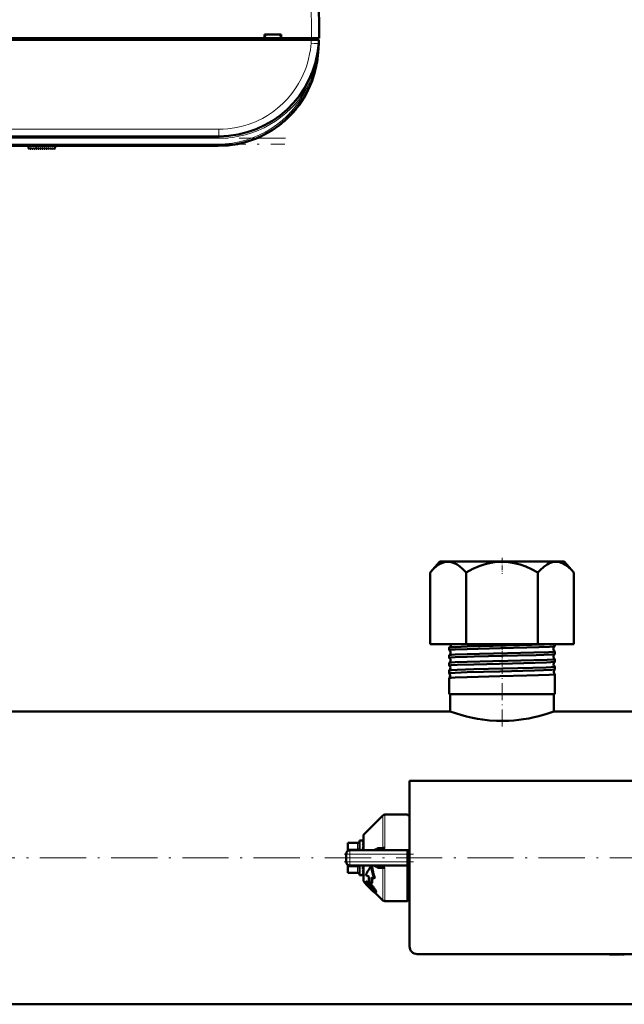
# Model space of a CAD drawing. Extents: x -1438 to 1837, y -1663 to 612.
# Tile 3 of 91: x 12 to 169, y -1659 to -1403. Entities that reach past the tile are written whole.
import ezdxf

# ---------------------------------------------------------------- set-up
doc = ezdxf.new("R2010")
doc.units = 0
doc.linetypes.add('DASHDOT', pattern=[18.5, 12, -3, 0.5, -3])

msp = doc.modelspace()

# ---------------------------------------------------------------- linework, layer by layer
at = {"color": 7, "lineweight": 18}
for p, q in [((86.91, -1335.45), (87.29, -1407.5)), ((87.3, -1407.5), (87.3, -1407.9)), ((87.2, -1408.82), (87.27, -1407.9)), ((89.2, -1408.87), (89.2, -1408.82)), ((86.21, -1420.26), (86.53, -1420.41)), ((86.53, -1420.41), (86.66, -1420.47)), ((-109.68, -1431.14), (63.26, -1431.14)), ((63.26, -1431.14), (63.26, -1433)), ((63.26, -1433.5), (63.26, -1433)), ((63.26, -1433.5), (-109.68, -1433.5)), ((-109.51, -1435), (63.09, -1435)), ((15.86, -1436.23), (15.8, -1435.5)), ((63.09, -1435), (63.09, -1435.5)), ((105.83, -1617.97), (105.83, -1609.51)), ((106.33, -1609.3), (106.33, -1617.92)), ((101, -1614.34), (101, -1618.55)), ((99.29, -1616.8), (96.79, -1616.8)), ((99.29, -1616.67), (99.29, -1616.8)), ((99.29, -1618.24), (99.29, -1616.8)), ((97.29, -1619.55), (96.29, -1619.55)), ((96.79, -1618.24), (99.29, -1618.24)), ((97.29, -1619.55), (97.29, -1618.55)), ((97.29, -1619.55), (97.29, -1621.55)), ((112.29, -1619.55), (97.29, -1619.55)), ((99.29, -1618.24), (99.29, -1618.55)), ((97.29, -1621.55), (96.29, -1621.55)), ((97.29, -1621.55), (112.29, -1621.55)), ((97.29, -1622.55), (97.29, -1621.55)), ((99.29, -1622.55), (99.29, -1622.86)), ((101, -1626.76), (101, -1622.55)), ((99.29, -1622.86), (96.79, -1622.86)), ((96.79, -1624.31), (99.29, -1624.31)), ((99.29, -1624.31), (99.29, -1622.86)), ((99.29, -1624.31), (99.29, -1624.44)), ((105.83, -1631.6), (105.83, -1623.14)), ((106.33, -1623.19), (106.33, -1631.8)), ((101.76, -1626.7), (101.6, -1626.85)), ((101.76, -1627.22), (101.67, -1627.31)), ((101.94, -1627.43), (101.8, -1627.58)), ((102.52, -1627.19), (102.36, -1627.35)), ((102.25, -1627.82), (102.11, -1627.96)), ((102.7, -1628.29), (102.55, -1628.43)), ((103.13, -1628.7), (102.98, -1628.85)), ((103.3, -1628.01), (103.14, -1628.16)), ((103.59, -1629.14), (103.48, -1629.25)), ((103.85, -1628.8), (103.7, -1628.96)), ((104.07, -1629.34), (103.92, -1629.49))]:
    msp.add_line(p, q, dxfattribs=at)
at = {"color": 7, "lineweight": 50}
for p, q in [((88.91, -1335.45), (89.29, -1407.5)), ((-19.56, -1407.5), (75.14, -1407.5)), ((75.14, -1407.5), (75.14, -1406.5)), ((75.14, -1406.5), (79.44, -1406.5)), ((75.14, -1407.5), (75.23, -1407.5)), ((75.19, -1407.5), (79.39, -1407.5)), ((75.29, -1406.5), (75.23, -1407.5)), ((75.29, -1406.5), (75.23, -1407.5)), ((79.35, -1407.5), (75.23, -1407.5)), ((79.29, -1406.5), (79.36, -1407.5)), ((79.36, -1407.5), (79.44, -1407.5)), ((79.44, -1406.5), (79.44, -1407.5)), ((79.44, -1407.5), (87.29, -1407.5)), ((87.29, -1407.5), (89.29, -1407.5)), ((87.3, -1407.5), (88.99, -1407.5)), ((88.99, -1407.9), (88.99, -1407.5)), ((87.27, -1407.9), (-133.69, -1407.9)), ((87.27, -1407.9), (89.26, -1407.9)), ((89.2, -1408.82), (89.02, -1411.32)), ((89.26, -1407.9), (89.2, -1408.82)), ((87.41, -1418.68), (87.41, -1418.68)), ((87.41, -1418.68), (87.41, -1418.69)), ((86.13, -1421.54), (86.28, -1421.26)), ((86.13, -1421.54), (86.18, -1421.46)), ((79.22, -1429.9), (79.28, -1429.84)), ((79.22, -1429.9), (79.22, -1429.89)), ((79.36, -1429.78), (79.23, -1429.88)), ((79.42, -1429.73), (79.43, -1429.72)), ((80.8, -1428.54), (80.82, -1428.52)), ((63.26, -1433), (-109.68, -1433)), ((63.09, -1435.5), (-109.51, -1435.5)), ((13.84, -1436.09), (13.79, -1435.5)), ((20.79, -1435.5), (20.75, -1436)), ((14.01, -1436.15), (14.16, -1436)), ((14.16, -1436), (14.3, -1436.21)), ((14.46, -1436.22), (14.67, -1436)), ((14.67, -1436), (14.81, -1436.21)), ((14.97, -1436.22), (15.18, -1436)), ((15.18, -1436), (15.32, -1436.21)), ((15.48, -1436.22), (15.69, -1436)), ((15.69, -1436), (15.83, -1436.21)), ((16.2, -1436), (15.99, -1436.22)), ((16.34, -1436.21), (16.2, -1436)), ((16.71, -1436), (16.5, -1436.22)), ((16.85, -1436.21), (16.71, -1436)), ((17.22, -1436), (17.01, -1436.22)), ((17.36, -1436.21), (17.22, -1436)), ((17.73, -1436), (17.52, -1436.22)), ((17.87, -1436.21), (17.73, -1436)), ((18.24, -1436), (18.03, -1436.22)), ((18.38, -1436.21), (18.24, -1436)), ((18.75, -1436), (18.54, -1436.22)), ((18.89, -1436.21), (18.75, -1436)), ((19.26, -1436), (19.05, -1436.22)), ((19.4, -1436.21), (19.26, -1436)), ((19.77, -1436), (19.56, -1436.22)), ((19.91, -1436.21), (19.77, -1436)), ((20.28, -1436), (20.07, -1436.22)), ((20.42, -1436.2), (20.28, -1436)), ((20.75, -1436), (20.58, -1436.2)), ((120.66, -1543.5), (118.11, -1546.37)), ((150.94, -1543.5), (120.66, -1543.5)), ((152.92, -1543.5), (150.94, -1543.5)), ((152.92, -1543.5), (155.47, -1546.37)), ((118.11, -1565), (118.11, -1546.37)), ((127.45, -1565), (127.45, -1546.37)), ((146.13, -1565), (146.13, -1546.37)), ((155.47, -1565), (155.47, -1546.37)), ((118.11, -1565), (127.45, -1565)), ((123.03, -1566.52), (123.03, -1565.89)), ((127.45, -1565), (146.13, -1565)), ((146.13, -1565), (155.47, -1565)), ((150.55, -1565.51), (150.55, -1565)), ((123.03, -1568.54), (123.03, -1567.87)), ((150.55, -1567.53), (150.55, -1566.88)), ((123.03, -1570.56), (123.03, -1569.86)), ((150.55, -1569.55), (150.55, -1568.87)), ((150.55, -1571.57), (150.55, -1570.85)), ((123.03, -1572.58), (123.03, -1571.84)), ((123.03, -1578), (123.03, -1573.81)), ((150.55, -1578), (150.55, -1572.82)), ((123.61, -1578), (123.03, -1578)), ((123.34, -1582.5), (123.34, -1578)), ((150.55, -1578), (123.61, -1578)), ((150.24, -1582.5), (150.24, -1578)), ((123.34, -1582.5), (0.94, -1582.5)), ((272.64, -1582.5), (150.24, -1582.5)), ((196.79, -1600.55), (112.79, -1600.55)), ((112.79, -1600.55), (112.79, -1643.55)), ((101, -1614.34), (105.83, -1609.51)), ((106.33, -1609.3), (112.29, -1609.3)), ((112.29, -1609.48), (112.29, -1609.3)), ((112.79, -1609.48), (112.29, -1609.48)), ((100.79, -1618.55), (100.79, -1614.84)), ((96.79, -1616.67), (96.79, -1616.8)), ((99.29, -1616.67), (96.79, -1616.67)), ((96.79, -1618.24), (96.79, -1616.8)), ((99.79, -1616.05), (99.79, -1618.55)), ((100.62, -1616.05), (99.79, -1616.05)), ((100.61, -1616.05), (100.62, -1616.05)), ((100.79, -1616.05), (100.61, -1616.05)), ((100.79, -1616.2), (100.61, -1616.2)), ((100.79, -1616.62), (100.61, -1616.62)), ((100.79, -1617.29), (100.61, -1617.29)), ((100.79, -1617.02), (100.78, -1617.29)), ((100.79, -1617.1), (100.78, -1617.29)), ((100.78, -1617.14), (100.79, -1617.17)), ((96.29, -1621.55), (96.29, -1619.55)), ((96.44, -1619.03), (96.45, -1619.01)), ((96.79, -1618.24), (96.79, -1618.69)), ((97.29, -1618.55), (112.29, -1618.55)), ((100.79, -1618.17), (100.61, -1618.17)), ((100.74, -1618.55), (100.79, -1618.28)), ((100.79, -1617.7), (100.77, -1618.17)), ((100.78, -1617.95), (100.79, -1618.01)), ((100.79, -1618.49), (100.79, -1618.55)), ((104.43, -1617.99), (105.83, -1617.97)), ((104.63, -1618.55), (104.61, -1618.55)), ((112.29, -1618.55), (112.29, -1619.55)), ((112.29, -1618.55), (112.79, -1618.55)), ((112.29, -1619.55), (112.29, -1621.55)), ((96.44, -1622.08), (96.45, -1622.09)), ((96.79, -1622.5), (96.79, -1622.42)), ((96.79, -1622.86), (96.79, -1622.5)), ((97.29, -1622.55), (112.29, -1622.55)), ((99.79, -1622.55), (99.79, -1622.8)), ((100.79, -1626.27), (100.79, -1622.55)), ((103.1, -1622.8), (102.86, -1622.55)), ((104.63, -1622.55), (104.61, -1622.55)), ((112.29, -1621.55), (112.29, -1622.55)), ((112.29, -1631.8), (112.29, -1622.55)), ((96.79, -1624.31), (96.79, -1622.86)), ((96.79, -1624.31), (96.79, -1624.44)), ((99.29, -1624.44), (96.79, -1624.44)), ((99.79, -1622.8), (99.79, -1625.05)), ((100.72, -1625.05), (99.79, -1625.05)), ((100.79, -1623.44), (100.61, -1623.44)), ((100.79, -1624.21), (100.61, -1624.21)), ((100.79, -1624.75), (100.61, -1624.75)), ((100.79, -1625.02), (100.61, -1625.02)), ((100.75, -1622.8), (100.79, -1622.61)), ((100.79, -1623.16), (100.76, -1622.77)), ((100.79, -1623.03), (100.77, -1622.71)), ((100.79, -1623.73), (100.78, -1623.58)), ((100.79, -1623.83), (100.78, -1623.6)), ((102.2, -1625.38), (101.4, -1625.07)), ((105.83, -1623.14), (104.43, -1623.12)), ((105.83, -1623.14), (105.83, -1623.1)), ((101.39, -1627.15), (101, -1626.76)), ((101.53, -1626.72), (101.38, -1626.87)), ((101.69, -1627.6), (101.66, -1627.62)), ((101.68, -1627.6), (101.66, -1627.62)), ((101.8, -1627.58), (101.67, -1627.31)), ((102.91, -1627.17), (102.2, -1626.66)), ((103.07, -1627.01), (102.91, -1627.17)), ((102.93, -1625.66), (103.57, -1625.9)), ((103.76, -1625.72), (103.57, -1625.9)), ((102.57, -1628.45), (102.55, -1628.43)), ((102.7, -1628.29), (102.72, -1628.31)), ((103.48, -1629.25), (102.98, -1628.85)), ((103.13, -1628.7), (103.55, -1629.06)), ((105.83, -1631.6), (103.87, -1629.64)), ((104.06, -1629.47), (103.91, -1629.62)), ((112.29, -1629.07), (112.29, -1629.3)), ((112.76, -1629.07), (112.29, -1629.07)), ((106.33, -1631.8), (112.29, -1631.8)), ((112.79, -1631.62), (112.29, -1631.62)), ((114.79, -1645.55), (194.79, -1645.55)), ((164.72, -1645.55), (164.72, -1645.65)), ((166.22, -1645.55), (166.22, -1645.65)), ((167.58, -1645.55), (167.58, -1645.65)), ((167.79, -1645.65), (167.79, -1645.55)), ((166.22, -1645.65), (164.72, -1645.65)), ((166.22, -1645.65), (167.58, -1645.65)), ((167.79, -1645.65), (168.55, -1645.65)), ((416.79, -1658.6), (-143.21, -1658.6))]:
    msp.add_line(p, q, dxfattribs=at)
at = {"color": 7, "linetype": 'DASHDOT', "lineweight": 18, "ltscale": 0.012015}
msp.add_line((87.3, -1407.46), (87.3, -1407.94), dxfattribs=at)
at = {"color": 7, "linetype": 'DASHDOT', "lineweight": 18}
for p, q in [((80.56, -1433.5), (-126.98, -1433.5)), ((-126.77, -1435), (80.35, -1435)), ((472.79, -1620.55), (-199.21, -1620.55))]:
    msp.add_line(p, q, dxfattribs=at)
at = {"color": 7, "linetype": 'DASHDOT', "lineweight": 18, "ltscale": 0.028006}
msp.add_line((15.87, -1436.35), (15.78, -1435.24), dxfattribs=at)
at = {"color": 7, "linetype": 'DASHDOT', "lineweight": 18, "ltscale": 0.103619}
msp.add_line((136.79, -1542.57), (136.79, -1546.72), dxfattribs=at)
at = {"color": 7, "linetype": 'DASHDOT', "lineweight": 18, "ltscale": 0.042801}
msp.add_line((136.79, -1566.57), (136.79, -1564.86), dxfattribs=at)
at = {"color": 7, "linetype": 'DASHDOT', "lineweight": 18, "ltscale": 0.047443}
msp.add_line((136.79, -1568.61), (136.79, -1566.71), dxfattribs=at)
at = {"color": 7, "linetype": 'DASHDOT', "lineweight": 18, "ltscale": 0.048502}
msp.add_line((136.79, -1570.63), (136.79, -1568.69), dxfattribs=at)
at = {"color": 7, "linetype": 'DASHDOT', "lineweight": 18, "ltscale": 0.049722}
msp.add_line((136.79, -1572.66), (136.79, -1570.67), dxfattribs=at)
at = {"color": 7, "linetype": 'DASHDOT', "lineweight": 18, "ltscale": 0.37103}
msp.add_line((136.79, -1586.42), (136.79, -1571.58), dxfattribs=at)
at = {"color": 7, "linetype": 'DASHDOT', "lineweight": 18, "ltscale": 0.45}
msp.add_line((95.79, -1619.55), (113.79, -1619.55), dxfattribs=at)
at = {"color": 7, "linetype": 'DASHDOT', "lineweight": 18, "ltscale": 0.060013}
msp.add_line((97.29, -1619.35), (97.29, -1621.75), dxfattribs=at)
at = {"color": 7, "linetype": 'DASHDOT', "lineweight": 18, "ltscale": 0.450015}
msp.add_line((113.79, -1621.55), (95.79, -1621.55), dxfattribs=at)
at = {"color": 7, "lineweight": 18}
for points in [[(63.26, -1431.14), (64.4, -1431.12), (65.57, -1431.03), (67.29, -1430.8), (69.04, -1430.44), (70.89, -1429.9), (71.82, -1429.57), (72.74, -1429.19), (73.65, -1428.78), (74.55, -1428.32), (75.9, -1427.54), (77.22, -1426.67), (78.49, -1425.69), (79.83, -1424.5), (81.09, -1423.21), (82.24, -1421.84), (83.27, -1420.39), (83.98, -1419.25), (84.62, -1418.09), (85.19, -1416.9), (85.57, -1416), (85.91, -1415.09), (86.27, -1413.96), (86.58, -1412.82), (86.83, -1411.66), (87.02, -1410.52), (87.2, -1408.82)], [(103.46, -1618.55), (103.72, -1618.28), (104.02, -1618.08), (104.22, -1618.01), (104.43, -1617.98)], [(106.1, -1618.55), (106.24, -1618.32), (106.32, -1618.06), (106.33, -1617.92)], [(104.43, -1623.12), (104.17, -1623.08), (103.92, -1622.97), (103.67, -1622.79), (103.46, -1622.55)], [(105.83, -1623.1), (105.81, -1622.99), (105.7, -1622.85)]]:
    msp.add_lwpolyline(points, dxfattribs=at)
at = {"color": 7, "lineweight": 50}
for points in [[(118.11, -1546.37), (118.99, -1545.45), (119.81, -1544.74), (120.59, -1544.22), (121.33, -1543.85), (122.09, -1543.63), (122.84, -1543.56), (123.58, -1543.65), (124.35, -1543.9), (125.13, -1544.31), (125.86, -1544.83), (126.63, -1545.51), (127.45, -1546.37)], [(127.45, -1546.37), (129.21, -1545.45), (130.86, -1544.74), (132.41, -1544.22), (133.9, -1543.85), (135.41, -1543.63), (136.91, -1543.56), (138.4, -1543.65), (139.93, -1543.9), (141.5, -1544.31), (142.95, -1544.83), (144.49, -1545.51), (146.13, -1546.37)], [(150.99, -1543.57), (150.46, -1543.58), (149.91, -1543.67), (149.37, -1543.85), (148.95, -1544.03), (148.52, -1544.27), (147.63, -1544.91), (146.67, -1545.79), (146.13, -1546.37)], [(150.99, -1543.57), (151.71, -1543.68), (152.45, -1543.93), (153.2, -1544.34), (154, -1544.92), (154.84, -1545.7), (155.47, -1546.37)], [(123.05, -1565.87), (123.15, -1565.85), (123.61, -1565.8)], [(123.61, -1565.8), (124.61, -1565.74), (127.71, -1565.62), (134.48, -1565.45), (141.33, -1565.29), (147.7, -1565.1), (149.78, -1565)], [(123.61, -1566.43), (124.6, -1566.37), (127.71, -1566.25), (136.39, -1566.03), (143.23, -1565.86), (146.38, -1565.77), (149.16, -1565.66), (150.05, -1565.6), (150.44, -1565.56), (150.53, -1565.53)], [(123.03, -1566.52), (123.03, -1566.52), (123.04, -1566.51), (123.05, -1566.51), (123.1, -1566.49), (123.61, -1566.43)], [(123.03, -1568.54), (123.03, -1568.54), (123.04, -1568.53), (123.05, -1568.52), (123.09, -1568.51), (123.61, -1568.45)], [(123.05, -1567.86), (123.15, -1567.83), (123.61, -1567.78)], [(123.61, -1567.78), (124.61, -1567.72), (127.72, -1567.61), (130.95, -1567.52), (138.22, -1567.35), (145.09, -1567.17), (148.92, -1567.04), (150.08, -1566.97), (150.5, -1566.91), (150.53, -1566.9), (150.54, -1566.89), (150.55, -1566.89), (150.55, -1566.88)], [(123.61, -1568.45), (124.6, -1568.39), (127.71, -1568.27), (129.53, -1568.21), (140.83, -1567.94), (145.63, -1567.81), (147.64, -1567.74), (149.7, -1567.65), (150.45, -1567.57), (150.54, -1567.55)], [(123.03, -1570.56), (123.03, -1570.56), (123.04, -1570.55), (123.05, -1570.54), (123.1, -1570.53), (123.61, -1570.47)], [(123.04, -1569.84), (123.06, -1569.83), (123.14, -1569.82), (123.61, -1569.76)], [(123.61, -1569.76), (124.6, -1569.7), (127.71, -1569.59), (134.38, -1569.42), (138.28, -1569.33), (145.07, -1569.16), (148.49, -1569.04), (150.07, -1568.95), (150.47, -1568.9), (150.53, -1568.88), (150.55, -1568.87), (150.55, -1568.87), (150.55, -1568.87)], [(123.61, -1570.47), (125.14, -1570.38), (129.46, -1570.24), (139.53, -1569.99), (145.44, -1569.84), (148.36, -1569.73), (149.44, -1569.68), (150.37, -1569.6), (150.51, -1569.58), (150.54, -1569.56)], [(123.61, -1571.74), (125.14, -1571.66), (129.47, -1571.52), (140.86, -1571.25), (144.8, -1571.15), (148.29, -1571.03), (149.53, -1570.97), (150.43, -1570.89), (150.51, -1570.87), (150.54, -1570.86), (150.55, -1570.85), (150.55, -1570.85), (150.55, -1570.85)], [(123.03, -1572.58), (123.03, -1572.58), (123.04, -1572.57), (123.05, -1572.57), (123.1, -1572.55), (123.61, -1572.49)], [(123.04, -1571.82), (123.06, -1571.81), (123.13, -1571.8), (123.61, -1571.74)], [(123.04, -1573.8), (123.06, -1573.79), (123.13, -1573.77), (123.61, -1573.72)], [(123.61, -1572.49), (124.61, -1572.43), (127.72, -1572.31), (136.22, -1572.09), (145.21, -1571.87), (147.57, -1571.79), (149.7, -1571.69), (150.41, -1571.62), (150.52, -1571.6), (150.54, -1571.58)], [(123.61, -1573.72), (124.61, -1573.66), (127.72, -1573.54), (136.23, -1573.33), (143.24, -1573.16), (146.31, -1573.08), (149.05, -1572.97), (150.07, -1572.91), (150.38, -1572.87), (150.53, -1572.84), (150.54, -1572.83), (150.55, -1572.83), (150.55, -1572.83), (150.55, -1572.82)], [(150.24, -1582.5), (148.44, -1583.1), (146.38, -1583.69), (145.15, -1583.99), (143.8, -1584.28), (142.37, -1584.52), (141.13, -1584.7), (139.85, -1584.83), (138.56, -1584.92), (137.26, -1584.96), (135.37, -1584.93), (133.51, -1584.81), (131.7, -1584.6), (130.39, -1584.39), (129.14, -1584.15), (127.55, -1583.78), (126.13, -1583.4), (124.94, -1583.04), (123.34, -1582.5)], [(104.43, -1617.99), (104.39, -1618.16), (104.31, -1618.32), (104.2, -1618.45), (104.07, -1618.53), (103.94, -1618.55)], [(105.83, -1617.97), (105.83, -1618.02), (105.8, -1618.13), (105.72, -1618.24), (105.61, -1618.32), (105.34, -1618.45), (105.11, -1618.51), (104.63, -1618.55)], [(102.85, -1622.55), (102.97, -1623.7), (103.22, -1624.81), (103.57, -1625.9)], [(104.43, -1623.12), (104.39, -1622.95), (104.31, -1622.79), (104.2, -1622.66), (104.07, -1622.58), (103.94, -1622.55)], [(103.1, -1622.8), (103.23, -1623.79), (103.45, -1624.77), (103.76, -1625.72)], [(101.02, -1626.79), (101.11, -1626.97), (101.3, -1627.22), (101.66, -1627.62)], [(101.35, -1627.02), (101.35, -1626.91), (101.38, -1626.87)], [(101.85, -1627.79), (101.55, -1627.43), (101.38, -1627.13), (101.35, -1627.02)], [(101.38, -1626.87), (101.42, -1626.85), (101.54, -1626.84), (101.6, -1626.85)], [(101.53, -1626.72), (101.58, -1626.69), (101.63, -1626.69), (101.76, -1626.7)], [(101.6, -1626.85), (101.95, -1627.02), (102.36, -1627.35)], [(101.68, -1627.24), (101.71, -1627.22), (101.74, -1627.22), (101.83, -1627.24)], [(101.76, -1626.7), (102.02, -1626.82), (102.34, -1627.04), (102.52, -1627.19)], [(101.83, -1627.24), (101.96, -1627.31), (102.2, -1627.48), (102.35, -1627.6)], [(103.1, -1629.05), (102.45, -1628.42), (101.85, -1627.79)], [(103.6, -1629.27), (103.59, -1629.28), (103.57, -1629.28), (103.55, -1629.28), (103.48, -1629.25)], [(103.86, -1629.64), (103.79, -1629.62), (103.58, -1629.48)], [(103.7, -1628.96), (103.84, -1629.23), (103.92, -1629.49)], [(103.85, -1628.8), (104.02, -1629.17), (104.07, -1629.34)], [(103.92, -1629.49), (103.93, -1629.56), (103.93, -1629.59), (103.91, -1629.62)], [(104.07, -1629.34), (104.08, -1629.43), (104.06, -1629.47), (104.06, -1629.47)]]:
    msp.add_lwpolyline(points, dxfattribs=at)
for centre, radius, start, end in [((63.26, -1407), 26, 270, 356), ((63.09, -1409.5), 26, 270, 356), ((62.78, -1409.47), 26.31, 352.5155, 355.9841), ((63.01, -1409.49), 26.08, 346.9169, 352.1515), ((63.09, -1409.5), 26, 270, 344.3815), ((63.09, -1409.5), 26, 313.5793, 331.8315), ((63.13, -1409.52), 25.95, 332.4099, 334.5584), ((63.13, -1409.52), 25.95, 332.4099, 334.5584), ((63.37, -1409.81), 25.58, 311.6184, 312.943), ((13.94, -1436.08), 0.1, 185, 315), ((14.38, -1436.15), 0.1, 215, 315), ((14.89, -1436.15), 0.1, 215, 315), ((15.4, -1436.15), 0.1, 215, 315), ((15.91, -1436.15), 0.1, 215, 315), ((16.42, -1436.15), 0.1, 215, 315), ((16.93, -1436.15), 0.1, 215, 315), ((17.44, -1436.15), 0.1, 215, 315), ((17.95, -1436.15), 0.1, 215, 315), ((18.47, -1436.15), 0.1, 215, 315), ((18.98, -1436.15), 0.1, 215, 315), ((19.49, -1436.15), 0.1, 215, 315), ((20, -1436.15), 0.1, 215, 315), ((20.5, -1436.14), 0.1, 215, 319.585), ((123.06, -1565.9), 0.0278, 99.8888, 157.2501), ((122.76, -1565.2), 0.734, 293.8071, 1.6502), ((122.75, -1565.2), 0.742, 1.3913, 15.2829), ((150.84, -1566.2), 0.734, 115.1355, 178.7909), ((150.84, -1566.2), 0.735, 178.3444, 244.8899), ((150.53, -1565.51), 0.0255, 281.9756, 339.4578), ((123.05, -1566.52), 0.023, 198.497, 256.0469), ((123.05, -1567.88), 0.0224, 103.8407, 161.4677), ((123.05, -1568.54), 0.0193, 194.9216, 251.8641), ((122.68, -1569.2), 0.736, 1.2379, 60.72), ((122.72, -1567.2), 0.735, 1.1927, 63.5307), ((122.72, -1567.2), 0.735, 296.4553, 1.5963), ((150.88, -1568.2), 0.735, 117.8637, 178.7498), ((150.88, -1568.2), 0.736, 178.3982, 242.1575), ((150.53, -1566.89), 0.0249, 20.7025, 78.1587), ((150.53, -1567.53), 0.021, 285.9649, 343.3265), ((123.05, -1569.86), 0.0186, 108.0163, 164.9751), ((123.05, -1570.56), 0.0165, 191.922, 247.5699), ((122.68, -1569.2), 0.736, 299.2564, 1.5602), ((122.65, -1571.2), 0.737, 1.2852, 57.7422), ((122.65, -1571.2), 0.738, 302.2299, 1.5282), ((150.92, -1570.2), 0.737, 120.753, 178.7158), ((150.92, -1570.2), 0.737, 178.4427, 239.2628), ((150.53, -1568.87), 0.0204, 16.7452, 74.117), ((150.53, -1569.55), 0.0178, 290.2333, 346.6242), ((150.53, -1570.85), 0.0171, 13.4089, 69.8655), ((123.05, -1571.84), 0.0159, 112.3224, 168.044), ((123.05, -1572.58), 0.0146, 189.5149, 243.0417), ((123.05, -1573.81), 0.0139, 116.7621, 170.5487), ((122.61, -1573.2), 0.738, 1.3095, 54.6448), ((122.61, -1573.2), 0.738, 305.3337, 1.4982), ((150.95, -1572.2), 0.738, 123.782, 178.6861), ((150.95, -1572.2), 0.738, 178.4747, 236.2295), ((150.54, -1571.57), 0.0155, 294.6871, 349.4179), ((150.54, -1572.83), 0.0149, 10.7315, 65.4101), ((106.33, -1610), 0.7, 90, 135.0001), ((101.49, -1614.84), 0.7, 134.9999, 180), ((99.29, -1616.17), 0.5, 270, 0), ((108.35, -1619.22), 7.97, 161.514, 166.0431), ((121.41, -1622.43), 21.23, 166.2469, 168.4153), ((102.63, -1617.3), 2.12, 149.937, 161.4377), ((97.29, -1619.55), 1, 90, 180), ((97.3, -1619.55), 1.01, 166.244, 179.8165), ((97.29, -1621.55), 1, 180, 270), ((104.6, -1625.59), 3.03, 82.3564, 89.3919), ((99.29, -1624.94), 0.5, 360, 90), ((74.19, -1617.43), 27.1, 347.1687, 348.5557), ((89.75, -1620.99), 11.33, 343.5128, 347.0112), ((97.45, -1623.28), 3.49, 335.1832, 343.3292), ((100.72, -1624.9), 0.155, 270.6792, 298.2527), ((104.76, -1624.47), 1.9, 70.7218, 82.4764), ((105.08, -1623.61), 0.984, 50.4733, 72.0027), ((101.49, -1626.27), 0.7, 180, 225), ((101.75, -1627.29), 0.0844, 142.2281, 195.7671), ((105.19, -1625.15), 4.18, 215.657, 222.4501), ((102.74, -1626.86), 0.981, 203.2204, 215.8096), ((105.31, -1625.03), 4.13, 215.4797, 222.3545), ((128.37, -1625.96), 26.18, 178.7392, 181.523), ((97.98, -1632.44), 6.52, 42.4528, 47.9041), ((97.43, -1632.85), 7.39, 39.3275, 48.0594), ((97.7, -1632.56), 7.21, 39.1321, 48.0819), ((130.99, -1626.67), 28.08, 177.9317, 181.0127), ((130.9, -1626.83), 27.82, 177.7164, 180.3616), ((110.39, -1620.53), 11.13, 221.9286, 225.2511), ((110.47, -1620.45), 11.04, 221.8785, 225.2264), ((113.77, -1617.25), 15.84, 224.9939, 227.0554), ((113.72, -1617.31), 15.56, 224.9836, 227.0806), ((97.37, -1633.11), 7.42, 39.484, 43.089), ((98.78, -1631.96), 5.6, 35.2108, 39.5692), ((107.98, -1624), 7.03, 226.012, 231.2417), ((98.93, -1631.7), 5.5, 29.9208, 40.0187), ((99.13, -1631.48), 5.42, 29.6206, 39.8675), ((101.16, -1630.3), 2.7, 28.5022, 35.6368), ((102.89, -1629.38), 0.739, 13.9092, 29.7326), ((103.53, -1629.23), 0.0808, 328.1442, 19.7741), ((103.87, -1629.57), 0.0613, 264.0848, 312.0786), ((111.79, -1629.3), 1, 1.0945, 60.0009), ((106.33, -1631.1), 0.7, 224.9999, 270), ((114.79, -1643.55), 2, 179.9994, 269.9994)]:
    msp.add_arc(centre, radius, start, end, dxfattribs=at)
at = {"color": 7, "lineweight": 18}
for centre, radius, start, end in [((38.06, -1405.24), 51.26, 353.1467, 355.997), ((63.14, -1408.26), 26, 332.501, 353.1573), ((63.09, -1409.5), 25.5, 270, 335.0403), ((63.26, -1407), 26.5, 270, 329.9738), ((105.26, -1623.22), 1.07, 20.5241, 38.5885), ((105.35, -1623.18), 0.975, 359.9298, 20.3824), ((113.62, -1632.89), 5.04, 99.4185, 105.2335)]:
    msp.add_arc(centre, radius, start, end, dxfattribs=at)
for centre, major_axis, ratio, start_param, end_param in [((87.2, -1408.68), (2, -0.14), 0.069587, 4.717255, 6.283185), ((88.53, -1411.28), (0.499, -0.035), 0.174703, 5.772824, 6.282083), ((99.29, -1616.37), (0.5, 0), 0.866025, 4.712389, 6.283185), ((99.29, -1617.81), (0.5, 0), 0.866025, 4.712389, 6.283185), ((99.29, -1623.3), (0.5, 0), 0.866025, 0, 1.570796), ((99.29, -1624.74), (0.5, 0), 0.866025, 0, 1.570796), ((111.79, -1629.25), (1, 0), 0.993448, 0.019286, 1.047213)]:
    msp.add_ellipse(centre, major_axis=major_axis, ratio=ratio, start_param=start_param, end_param=end_param, dxfattribs=at)
at = {"color": 7, "lineweight": 50}
for centre, major_axis, ratio, start_param, end_param in [((100.7, -1619.36), (-0.12, -3.31), 0.202133, 3.189895, 3.45), ((106.33, -1618.08), (0.7, 0), 0.234012, 1.570796, 2.356196), ((249.36, -1492.32), (148.2, 134.83), 0.055003, 2.933543, 3.01653), ((100.7, -1621.72), (-0.19, -3.33), 0.196372, 0.14867, 0.408775), ((106.33, -1623.02), (-0.7, 0), 0.234017, 0.785397, 1.570796)]:
    msp.add_ellipse(centre, major_axis=major_axis, ratio=ratio, start_param=start_param, end_param=end_param, dxfattribs=at)

doc.saveas('drawing.dxf')
